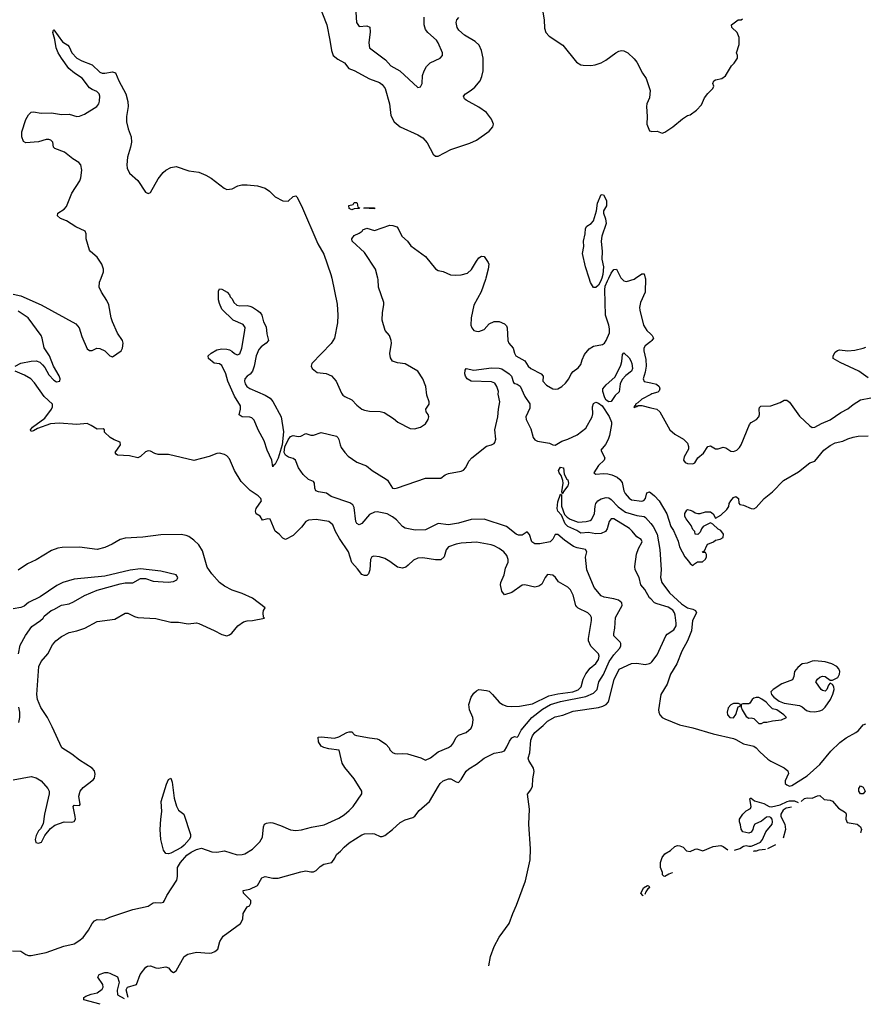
# Model space of a CAD drawing. Header units: inches. Extents: x 1934316 to 2140091, y 524953 to 667329.
# Tile 68 of 256: x 2015041 to 2021687, y 534296 to 542031. Entities that reach past the tile are written whole.
import ezdxf

# ---------------------------------------------------------------- set-up
doc = ezdxf.new("R2010")
doc.units = ezdxf.units.IN
doc.header["$MEASUREMENT"] = 0
for name, color, linetype in [('C0513', 7, 'Continuous'), ('C0514', 7, 'Continuous'), ('C0523', 7, 'Continuous'), ('C0524', 7, 'Continuous')]:
    doc.layers.add(name, color=color, linetype=linetype)

msp = doc.modelspace()

# ---------------------------------------------------------------- linework, layer by layer
at = {"layer": 'C0513', "color": 5}
for points, elevation in [([(2014990, 539875.9), (2015050, 539861.2), (2015210, 539791.1), (2015482.2, 539642.2), (2015507.8, 539610), (2015530, 539542.8), (2015570, 539446), (2015590, 539431.3), (2015610, 539431.3), (2015646, 539450), (2015670, 539446.8), (2015711.3, 539430), (2015750, 539391.3), (2015770, 539382), (2015838, 539430), (2015848.7, 539451.3), (2015853.2, 539490), (2015849, 539510), (2015810, 539569), (2015770, 539657.2), (2015759.7, 539690), (2015742, 539790), (2015724.9, 539824.9), (2015683, 539890), (2015666.3, 539930), (2015668.2, 539970), (2015680, 540000)], 180), ([(2017493.1, 540000), (2017536.2, 539796.2), (2017541.1, 539710), (2017537.8, 539650), (2017514.3, 539530), (2017490, 539487.8), (2017338, 539330), (2017330.6, 539310), (2017339.1, 539290), (2017379.2, 539259.2), (2017450, 539250.3), (2017491.9, 539231.9), (2017528.7, 539190), (2017570, 539096), (2017581.7, 539081.7), (2017596, 539070), (2017650, 539043.8), (2017690, 539003.8), (2017730, 538972.4), (2017750, 538963.7), (2017790, 538955.6), (2017873.8, 538953.8), (2017905.9, 538945.9), (2017978.6, 538898.6), (2018014, 538870), (2018110, 538818.4), (2018143.9, 538816.1), (2018190, 538830.5), (2018230, 538856.3), (2018250.8, 538889.2), (2018255.1, 538910), (2018251.2, 538930), (2018235.6, 538950), (2018231.8, 538970), (2018259.1, 539010), (2018258.9, 539030), (2018241, 539081), (2018233.8, 539150), (2018210, 539209.6), (2018170, 539270.8), (2018070, 539327.6), (2018010, 539335.1), (2017970, 539349.3), (2017954.2, 539374.2), (2017949.5, 539409.5), (2017962, 539490), (2017960.9, 539510), (2017946, 539550), (2017912.3, 539590), (2017889.3, 539669.3), (2017893.2, 539730), (2017903.7, 539790), (2017902, 539810), (2017860.5, 539930), (2017857.2, 539990), (2017854.6, 540000)], 180), ([(2018704.4, 540000), (2018701.6, 539990), (2018667, 539893), (2018610, 539789), (2018588.7, 539690), (2018585.5, 539630), (2018594, 539610), (2018611.3, 539590), (2018630, 539583), (2018650, 539582), (2018690, 539596.3), (2018730, 539640.5), (2018770, 539660.5), (2018810, 539659.1), (2018850, 539643), (2018866.1, 539626.1), (2018873.1, 539610), (2018876.5, 539510), (2018884.7, 539490), (2018920.3, 539450), (2018929.2, 539410), (2018940.8, 539390), (2019010.5, 539350.5), (2019038, 539310), (2019057.3, 539290), (2019139.3, 539250), (2019153.7, 539230), (2019152.7, 539190), (2019180.6, 539160.6), (2019230, 539130.3), (2019250, 539127.4), (2019270, 539131.8), (2019300.5, 539150), (2019330, 539174.9), (2019355.4, 539210), (2019374.5, 539250), (2019390, 539267.7), (2019430, 539294.8), (2019450, 539322.8), (2019460.3, 539359.7), (2019480.2, 539399.8), (2019515.9, 539444.1), (2019550, 539465.3), (2019620.5, 539479.5), (2019636, 539490), (2019650, 539511), (2019675.1, 539570), (2019676.5, 539603.5), (2019672.1, 539630), (2019643.7, 539710), (2019639.6, 539910), (2019643.5, 539936.5), (2019660.7, 539979.3), (2019670.8, 540000)], 180), ([(2019615, 540000), (2019606.5, 539973.5), (2019590, 539945.6), (2019570, 539926.6), (2019550, 539928.3), (2019527.5, 539967.5), (2019516.7, 540000)], 180), ([(2019768.9, 540000), (2019790, 539980.8), (2019810, 539974.7), (2019870, 539991.5), (2019881.6, 540000)], 180), ([(2019957.5, 540000), (2019958, 539998), (2019956.9, 539890), (2019920.2, 539810), (2019911.9, 539770), (2019913.5, 539750), (2019943.9, 539630), (2019968.6, 539588.6), (2020000, 539560.3)], 180), ([(2015005.2, 539310), (2015050, 539331.8), (2015130, 539348.4), (2015170.4, 539350.4), (2015199.3, 539339.3), (2015220.5, 539320.5), (2015238, 539298), (2015270, 539240.5), (2015310, 539199.5), (2015330, 539186.7), (2015356, 539190), (2015358.4, 539210), (2015350, 539233.2), (2015306, 539310), (2015276, 539390), (2015234.2, 539454.2), (2015218, 539530), (2015209.6, 539550), (2015106.9, 539690), (2015030, 539741.8)], 180), ([(2020000, 539502.2), (2019957.5, 539470), (2019946.3, 539450), (2019946.4, 539430), (2019962.2, 539362.2), (2019964, 539310), (2019957.7, 539262.3), (2019939.7, 539210), (2019950, 539187.8), (2020000, 539177)], 180), ([(2014985.1, 534714.9), (2015050, 534713.4), (2015090, 534686), (2015110, 534679.3), (2015130, 534679.3), (2015250, 534702.4), (2015386.9, 534753.1), (2015468.6, 534771.4), (2015506.4, 534793.6), (2015539.2, 534820.8), (2015580.7, 534879.3), (2015610, 534930.8), (2015630, 534950.7), (2015650, 534962), (2015690, 534958.4), (2015710, 534962.4), (2015750, 534980.4), (2015930, 535040.3), (2016050, 535065.3), (2016090, 535092.2), (2016110, 535096), (2016150, 535092), (2016170, 535098), (2016179.6, 535110), (2016196.9, 535150), (2016276, 535270), (2016281.5, 535298.5), (2016282.3, 535370), (2016304.4, 535410), (2016353.8, 535466.2), (2016388.9, 535491.1), (2016430, 535512.5), (2016470, 535522), (2016550, 535493.8), (2016590, 535491.7), (2016650, 535501), (2016750, 535471.2), (2016790, 535471.3), (2016810, 535478.6), (2016870, 535515.6), (2016928.3, 535571.7), (2016949, 535610), (2016956.9, 535690), (2016965.6, 535710), (2016980.9, 535719.1), (2017010, 535724.6), (2017030, 535722.3), (2017090, 535701.3), (2017170, 535665.8), (2017210, 535661.8), (2017254.9, 535665.1), (2017333.7, 535686.3), (2017433.9, 535706.1), (2017550, 535758.5), (2017590, 535785), (2017630, 535817.2), (2017660.9, 535850), (2017729.7, 535950), (2017729.7, 535970), (2017670, 536067.8), (2017597.1, 536157.1), (2017575.6, 536190), (2017552.3, 536292.3), (2017470, 536302.9), (2017430, 536314), (2017410, 536324.5), (2017390, 536359), (2017385.8, 536394.2), (2017410, 536397.6), (2017514.3, 536385.7), (2017550, 536396.5), (2017610.7, 536430.7), (2017630, 536437.3), (2017650, 536436), (2017673.4, 536413.4), (2017688, 536408), (2017790, 536388.3), (2017850, 536381.8), (2017870, 536372.8), (2017919.6, 536339.6), (2017944.2, 536310), (2017950, 536294.8), (2017970, 536274.8), (2017990, 536266.8), (2018010, 536262.8), (2018050, 536266), (2018090, 536262.8), (2018192.5, 536232.5), (2018230, 536214.8), (2018270, 536232.4), (2018330, 536279.6), (2018410, 536312.4), (2018433.3, 536330), (2018449.6, 536350), (2018469.8, 536390.2), (2018490, 536410.4), (2018549.7, 536430.3), (2018590, 536464.9), (2018599.1, 536490), (2018605.3, 536530), (2018602.2, 536550), (2018576.3, 536610), (2018571.1, 536650), (2018590, 536709.1), (2018610, 536738.9), (2018630, 536758.8), (2018650, 536767.9), (2018710, 536761.3), (2018730, 536754.7), (2018757.3, 536730), (2018810, 536668.1), (2018834.4, 536650), (2018870, 536637.5), (2018910, 536634.3), (2018970, 536638), (2019070, 536656.3), (2019200.5, 536719.5), (2019270, 536734.6), (2019389.3, 536749.3), (2019430, 536766), (2019453, 536790), (2019469.4, 536850), (2019489, 536891), (2019524.4, 536935.6), (2019570, 536974.3), (2019590, 537004.7), (2019596.2, 537030), (2019590.6, 537050), (2019530, 537108.2), (2019512.5, 537150), (2019511.9, 537170), (2019535, 537310), (2019533.9, 537333.9), (2019526, 537350), (2019505.7, 537370), (2019430, 537407.4), (2019419.3, 537419.3), (2019411.6, 537430), (2019391.9, 537510), (2019370, 537552.8), (2019350, 537573.7), (2019275.8, 537615.8), (2019253, 537650), (2019230, 537667.3), (2019190, 537671.9), (2019170.6, 537650), (2019143.4, 537596.6), (2019120.3, 537579.7), (2019090, 537574), (2019010, 537590.8), (2018990, 537589.8), (2018910, 537529.7), (2018850, 537513.2), (2018830, 537542), (2018818.9, 537590), (2018823.1, 537610), (2018848.7, 537670), (2018858.3, 537721.7), (2018880.7, 537770), (2018881.1, 537790), (2018870, 537820.5), (2018845.7, 537850), (2018810, 537876.1), (2018770, 537897.7), (2018745.6, 537905.6), (2018630, 537925.6), (2018510, 537918), (2018470.7, 537910), (2018410, 537889.6), (2018393.9, 537866.1), (2018376.1, 537810), (2018351.8, 537788.2), (2018310, 537786.6), (2018210, 537802.5), (2018170, 537800.3), (2018135.3, 537784.7), (2018095.3, 537744.7), (2018074.4, 537730), (2018050, 537721.4), (2018009.6, 537730), (2017950, 537775.3), (2017910, 537797.6), (2017870, 537810.9), (2017824.6, 537815.4), (2017808.9, 537811.1), (2017797.6, 537790), (2017793.7, 537710), (2017782.8, 537677.2), (2017770, 537663.7), (2017750, 537664.5), (2017730, 537672.3), (2017697.1, 537717.1), (2017650, 537767), (2017624.4, 537850), (2017555.2, 537955.2), (2017524, 538010), (2017501.8, 538061.8), (2017470, 538088.2), (2017370, 538105.6), (2017310, 538100.4), (2017290, 538088.2), (2017255.2, 538044.8), (2017190, 537979.7), (2017130, 537948.2), (2017110, 537957), (2017080.9, 537990), (2017050, 538011.8), (2017010, 538106.6), (2016990, 538109.6), (2016950, 538099), (2016932, 538130), (2016899.3, 538150), (2016894, 538170), (2016900.5, 538190), (2016940.5, 538250), (2016936.3, 538270), (2016915.1, 538290), (2016852.7, 538332.7), (2016782, 538402), (2016729.8, 538490), (2016690, 538580.9), (2016670, 538604.5), (2016650, 538614), (2016610, 538625.1), (2016590, 538623.6), (2016530, 538598.4), (2016410, 538569.3), (2016210, 538616), (2016130, 538616.3), (2016103.8, 538623.8), (2016070, 538640.9), (2016050, 538643.7), (2016030, 538637), (2015990, 538598.7), (2015970, 538589.7), (2015903.7, 538603.7), (2015809.7, 538609.7), (2015798, 538618), (2015792.3, 538630), (2015834, 538690), (2015831.5, 538711.5), (2015784, 538730), (2015752.7, 538750), (2015708.7, 538790), (2015708, 538808), (2015698, 538818), (2015650, 538814), (2015603, 538843), (2015570, 538857.4), (2015490, 538851.7), (2015350, 538860.3), (2015284, 538856), (2015181.2, 538818.8), (2015150, 538800.5), (2015130, 538795.3), (2015125.6, 538810), (2015140.7, 538830), (2015239.6, 538900.4), (2015289.8, 538970.2), (2015298.7, 538990), (2015299.8, 539010), (2015233.8, 539070), (2015157.1, 539177.1), (2015128.4, 539208.4), (2015079.3, 539239.3), (2015005.2, 539270)], 180), ([(2015894, 534350), (2015879, 534410), (2015888, 534430), (2015958, 534450), (2015989, 534530), (2016032.1, 534587.9), (2016044.5, 534595.5), (2016070, 534599.1), (2016110, 534582), (2016130, 534578.8), (2016190, 534590.8), (2016210, 534581), (2016230, 534558), (2016250, 534546), (2016270, 534558), (2016334, 534670), (2016362, 534690), (2016430, 534705.5), (2016530, 534696.3), (2016550, 534699.1), (2016575.3, 534710), (2016597.2, 534730), (2016614, 534790), (2016639, 534830), (2016775.3, 534930), (2016794.6, 534965.4), (2016798, 535010), (2016830, 535062), (2016846, 535070), (2016858, 535090), (2016858, 535110), (2016801.2, 535170), (2016798, 535190), (2016850, 535199.1), (2016908.7, 535230), (2016944, 535290), (2016970, 535300.7), (2017030, 535287.3), (2017072.9, 535287.1), (2017250, 535337.3), (2017290, 535344), (2017330, 535336.3), (2017350, 535337.1), (2017370, 535348), (2017402, 535378), (2017430, 535396.4), (2017494, 535410), (2017517.5, 535442.5), (2017530, 535471.3), (2017562, 535498), (2017590, 535530.7), (2017630, 535564.9), (2017730, 535626), (2017750, 535636), (2017810, 535638), (2017830, 535636), (2017874, 535614), (2017890, 535613.4), (2017910, 535621.3), (2017971.8, 535668.2), (2018030, 535724.9), (2018070, 535746), (2018130, 535762.8), (2018145.1, 535774.9), (2018180.8, 535819.2), (2018262.7, 535890), (2018332.7, 536010), (2018346.6, 536030), (2018370, 536050.5), (2018410, 536067.3), (2018430, 536067.3), (2018470, 536042.8), (2018490, 536037.3), (2018510, 536060.7), (2018550, 536126), (2018570, 536146.7), (2018630, 536182), (2018692.3, 536230), (2018770, 536268.8), (2018830, 536278.4), (2018850, 536287.1), (2018870, 536318.5), (2018890, 536363.6), (2018910, 536390.4), (2018930, 536398.4), (2018950, 536394.8), (2018958, 536402), (2018981.2, 536450), (2019066.9, 536550), (2019150, 536613.4), (2019213.3, 536650), (2019290, 536674.1), (2019490, 536715.1), (2019550, 536740.9), (2019570, 536757.1), (2019579.1, 536770), (2019591.7, 536830), (2019630, 536886.4), (2019674.9, 536990), (2019710, 537041.7), (2019755.5, 537090), (2019764.8, 537110), (2019766, 537130), (2019760.9, 537140.9), (2019711.6, 537190), (2019709.6, 537210), (2019719.1, 537250), (2019724.4, 537335.6), (2019775.8, 537430), (2019773, 537450), (2019746.6, 537470), (2019710, 537480.8), (2019633.8, 537493.8), (2019610, 537505.1), (2019556.4, 537570), (2019496.9, 537710), (2019488.3, 537808.3), (2019497.4, 537850), (2019487, 537870), (2019421.2, 537881.2), (2019392.5, 537892.5), (2019322.1, 537942.1), (2019270, 537987.8), (2019250, 537987.3), (2019230.2, 537949.8), (2019210, 537929.7), (2019130, 537913.1), (2019090, 537914), (2019065.1, 537930), (2019047.8, 537987.8), (2019030, 538006.6), (2018990, 537982), (2018961.3, 537981.3), (2018942, 537990), (2018866.6, 538050), (2018690, 538107.9), (2018590, 538104.4), (2018490, 538075.8), (2018410, 538062.5), (2018330, 538072.5), (2018230, 538023.1), (2018150, 538019.6), (2018070, 538035.1), (2018050, 538049.4), (2018002.7, 538102.7), (2017970, 538126.4), (2017928.3, 538148.3), (2017850, 538164.4), (2017830, 538163.1), (2017790, 538143.1), (2017730, 538072.8), (2017710, 538062), (2017690, 538071.8), (2017681.4, 538090), (2017670, 538198), (2017660.1, 538220.1), (2017636.2, 538236.2), (2017490, 538285.6), (2017451.1, 538311.1), (2017390, 538321), (2017368.7, 538328.7), (2017360.5, 538350), (2017358, 538390), (2017350, 538404), (2017310, 538419.5), (2017270, 538458), (2017231.5, 538510), (2017207.3, 538570), (2017190, 538584.3), (2017154.5, 538594.5), (2017130.4, 538610.4), (2017120.6, 538630), (2017123.5, 538676.5), (2017150.6, 538729.4), (2017170, 538756.4), (2017190, 538764.2), (2017230, 538755.3), (2017250, 538758), (2017290, 538780.7), (2017330, 538767.7), (2017350, 538767.3), (2017410, 538787.3), (2017530, 538759), (2017541.1, 538750), (2017550, 538733.4), (2017558.6, 538690), (2017568, 538670), (2017595.9, 538630), (2017622.5, 538602.5), (2017690, 538553.6), (2017765.9, 538525.9), (2017810.1, 538490.1), (2017922.1, 538422.1), (2017932.3, 538412.3), (2017970.2, 538350.2), (2017990, 538347.8), (2018010, 538353), (2018230, 538429.2), (2018351, 538429), (2018385.4, 538454.6), (2018410, 538466.4), (2018510, 538483.6), (2018527.6, 538492.4), (2018546.4, 538513.6), (2018570, 538563), (2018595.6, 538590), (2018710, 538679.6), (2018750, 538691.8), (2018770, 538702), (2018776, 538710), (2018783.1, 538736.9), (2018775, 538810), (2018798.9, 538910), (2018802.8, 538970), (2018813.6, 539030), (2018802, 539090), (2018804.2, 539110), (2018791.8, 539150), (2018774.7, 539174.7), (2018750, 539187), (2018590, 539190.8), (2018558.7, 539210), (2018543.7, 539230), (2018538.8, 539250), (2018542, 539278), (2018550, 539290.4), (2018610, 539278.2), (2018750, 539297.3), (2018810, 539293.7), (2018830, 539287.2), (2018888.5, 539250), (2018906, 539230), (2018920.9, 539180.9), (2018931.7, 539171.7), (2018950, 539167.1), (2018972.9, 539152.9), (2019010.1, 539070), (2019050, 539013.1), (2019050, 538979.3), (2019018.3, 538910), (2019020.2, 538890), (2019057.4, 538817.4), (2019076.9, 538750), (2019090, 538731.6), (2019110, 538720.7), (2019203.8, 538703.8), (2019230, 538690.6), (2019250, 538688), (2019300.9, 538719.1), (2019350, 538734.9), (2019422, 538770), (2019490, 538821.6), (2019541.1, 538910), (2019546.1, 538933.9), (2019543.2, 538990), (2019550, 539016.5), (2019570, 539026), (2019590, 539019.5), (2019617.6, 538997.6), (2019674.7, 538914.7), (2019691.3, 538870), (2019691.6, 538850), (2019676.6, 538763.4), (2019666.6, 538733.4), (2019645, 538695), (2019607.3, 538650), (2019639.1, 538590), (2019634, 538570), (2019590, 538529.6), (2019554, 538470), (2019570, 538460.4), (2019630, 538465.6), (2019663.1, 538463.1), (2019695, 538455), (2019736.6, 538436.6), (2019758.3, 538418.3), (2019774.8, 538394.8), (2019789.2, 538330), (2019798.9, 538310), (2019830, 538272.4), (2019850, 538259.5), (2019930, 538248.9), (2019946.3, 538253.7), (2019959, 538270), (2019970, 538314), (2019990, 538322), (2020000, 538314.3)], 160), ([(2020000, 539085.7), (2019930.4, 539050), (2019899.9, 539020.1), (2019880.7, 539010), (2019879.8, 539000.2), (2019870, 538994), (2019870, 538982), (2019872.9, 538987.1), (2019886, 538990), (2019882, 538998), (2019890, 538991.3), (2019901, 538999), (2019930, 539000.9), (2020000, 538982.5)], 180), ([(2020000, 537480.5), (2019990.4, 537490), (2019953.3, 537553.3), (2019923.6, 537590), (2019908.1, 537648.1), (2019878.6, 537710), (2019875.8, 537735.8), (2019887.5, 537832.5), (2019903.5, 537876.5), (2019933.7, 537930), (2019926.3, 537946.3), (2019890, 537969.1), (2019853.9, 538013.9), (2019832.5, 538032.5), (2019710, 538109.9), (2019690, 538108.8), (2019672.9, 538090), (2019656.8, 538030), (2019644.4, 538010), (2019610, 537995.3), (2019570, 537992.8), (2019510, 538003.5), (2019450, 537997.4), (2019419.1, 538019.1), (2019350, 538048.4), (2019328.9, 538070), (2019298.3, 538138.3), (2019269.8, 538170), (2019265.6, 538190), (2019270, 538242), (2019290, 538302.8), (2019298.5, 538298.5), (2019299.2, 538210), (2019323.4, 538143.4), (2019342.4, 538122.4), (2019366.1, 538106.1), (2019430, 538084.1), (2019492.2, 538087.8), (2019523.3, 538096.7), (2019534.7, 538105.3), (2019557.5, 538150), (2019563.7, 538210), (2019569.9, 538230.1), (2019585.3, 538250), (2019610, 538265.8), (2019650, 538276.1), (2019670, 538273.7), (2019690, 538261.4), (2019743.3, 538203.3), (2019803.3, 538163.3), (2019890, 538134.9), (2019948.5, 538128.5), (2019959.8, 538119.8), (2020000, 538073.1)], 140), ([(2014990, 536058.3), (2015130, 536086.4), (2015170, 536074.7), (2015208.8, 536050), (2015262, 535990), (2015271.5, 535970), (2015273.1, 535950), (2015235.8, 535790), (2015226.2, 535713.8), (2015205.8, 535674.2), (2015190, 535659), (2015170, 535622), (2015161.6, 535590), (2015167.4, 535567.4), (2015190, 535560.5), (2015212.7, 535570), (2015239.5, 535620.5), (2015284.2, 535675.8), (2015317.4, 535702.6), (2015390, 535728.8), (2015450, 535727), (2015470, 535730.6), (2015479.1, 535750), (2015478.2, 535770), (2015460.9, 535850), (2015470, 535859.1), (2015510, 535858), (2015515.5, 535864.5), (2015506.6, 535930), (2015515.1, 535970), (2015540.5, 535999.5), (2015619.7, 536060.3), (2015628.1, 536071.9), (2015635.3, 536104.7), (2015629.5, 536130), (2015610, 536151.8), (2015510, 536213.6), (2015450, 536262), (2015371.1, 536311.1), (2015296.6, 536476.6), (2015259.7, 536550), (2015207.8, 536627.8), (2015181.2, 536690), (2015174.6, 536730), (2015192.6, 536950), (2015210.9, 536990), (2015260.9, 537050), (2015299.4, 537120.6), (2015324, 537150), (2015370, 537184.9), (2015430, 537216), (2015490, 537228.7), (2015553.2, 537250), (2015650, 537303.1), (2015790, 537321.5), (2015870, 537368.5), (2015890, 537368.5), (2015943, 537343), (2015970, 537335.3), (2016110, 537327.8), (2016230, 537297.8), (2016290, 537296.9), (2016364.2, 537284.2), (2016431.6, 537291.6), (2016450, 537287.2), (2016570, 537233), (2016630, 537200.4), (2016670, 537190.6), (2016690, 537197.3), (2016707.8, 537212.2), (2016756, 537270), (2016800.5, 537299.5), (2016830, 537308), (2016870, 537310.7), (2016966, 537330), (2016958, 537338), (2016954, 537370), (2016957.2, 537390), (2016969.2, 537410), (2016870, 537486), (2016790, 537523.5), (2016710, 537548.4), (2016650, 537580.4), (2016611.2, 537610), (2016550, 537677.4), (2016514.8, 537730), (2016477.7, 537857.7), (2016450, 537906), (2016410, 537942.4), (2016370, 537969.8), (2016350, 537979.2), (2016310, 537986.6), (2016150, 537984.2), (2016010, 537964.5), (2015870, 537957.6), (2015830, 537946.2), (2015768.5, 537911.5), (2015710, 537885.1), (2015650, 537869.8), (2015510, 537886.4), (2015375.1, 537884.9), (2015340.5, 537879.5), (2015290, 537862), (2015170, 537788.2), (2015102.6, 537757.4), (2015030, 537706.6)], 220), ([(2015031.6, 537050), (2015044, 537116), (2015086.6, 537193.4), (2015136.4, 537263.6), (2015203.7, 537310), (2015225.2, 537330), (2015234.5, 537345.5), (2015288.7, 537390), (2015310, 537396.3), (2015368.8, 537431.2), (2015430, 537443.2), (2015463.1, 537456.9), (2015550, 537506.7), (2015650, 537550.4), (2015830, 537599.6), (2015870, 537606), (2015930, 537606.7), (2015990, 537642), (2016030, 537641.3), (2016090, 537620.4), (2016206.6, 537613.4), (2016250, 537617.3), (2016275.3, 537630), (2016280.2, 537639.8), (2016284, 537650), (2016270, 537668.7), (2016150, 537698), (2015990, 537718), (2015910, 537706), (2015710, 537660.5), (2015470, 537634.7), (2015381, 537610), (2015332.8, 537587.2), (2015202, 537498), (2015110, 537453.3), (2015075.8, 537424.2), (2015050, 537414), (2014990, 537403)], 240), ([(2018729.2, 534597.7), (2018741.7, 534670), (2018770, 534748.9), (2018810, 534822.8), (2018886.8, 534930), (2018916.2, 535010), (2018946.6, 535073.4), (2019015.3, 535264.7), (2019051.8, 535430), (2019056.4, 535516.4), (2019043.1, 535710), (2019048.1, 535828.1), (2019032.4, 535947.6), (2019059, 535981), (2019070.8, 536009.2), (2019073.7, 536066.3), (2019084.6, 536124.6), (2019078.4, 536150), (2019043.1, 536210), (2019036.8, 536230), (2019049.2, 536270.8), (2019058.4, 536370), (2019070, 536405.2), (2019090, 536431.8), (2019155.2, 536484.8), (2019190, 536520.2), (2019250, 536553.7), (2019310, 536568), (2019390, 536599.3), (2019590, 536628.6), (2019623, 536637), (2019649.9, 536650.1), (2019667.2, 536672.8), (2019713.8, 536846.2), (2019752.3, 536927.7), (2019850, 536973.5), (2019890, 536975.6), (2019955.3, 536964.7), (2019990, 536972.2), (2020000, 536979.1)], 140), ([(2015034.2, 536510), (2015041.4, 536550), (2015042.4, 536590), (2015033.8, 536630)], 240), ([(2019942.1, 535148.8), (2019938, 535150), (2019922, 535170), (2019934, 535186), (2019942.7, 535210), (2019974, 535230), (2019985.4, 535225.4), (2019990.5, 535210), (2019978, 535202), (2019960.5, 535179.5), (2019953.5, 535157.6)], 120), ([(2015673.3, 534295.6), (2015545.2, 534330), (2015546, 534350), (2015560.1, 534359.9), (2015603.9, 534376.1), (2015650, 534384.9), (2015690, 534414.8), (2015696.3, 534430), (2015694.3, 534450), (2015656.2, 534510), (2015665.2, 534530), (2015710, 534544.2), (2015730, 534545.3), (2015750, 534541.3), (2015810.5, 534510.5), (2015824, 534470), (2015807.3, 534407.3), (2015810, 534371.3), (2015861.7, 534342)], 160)]:
    msp.add_lwpolyline(points, dxfattribs=dict(at, elevation=elevation))
for points, elevation in [([(2016770, 539782.4), (2016830, 539786), (2016850, 539780.9), (2016870, 539773.1), (2016910, 539747), (2016930.3, 539730), (2016944.6, 539710), (2016956.3, 539656.3), (2016979.3, 539619.3), (2016982.3, 539562.3), (2016997.3, 539510), (2016978.8, 539490), (2016937.8, 539462.2), (2016920.2, 539439.8), (2016898.4, 539390), (2016884.2, 539310), (2016870.2, 539270), (2016853.3, 539246.7), (2016829.4, 539230.6), (2016810.3, 539210), (2016807.4, 539190), (2016812.4, 539170), (2016826.7, 539150), (2016850, 539132.7), (2016970, 539081.1), (2017010, 539057.1), (2017031.5, 539031.5), (2017096.8, 538910), (2017113, 538793), (2017104.3, 538690), (2017072.9, 538587.1), (2017050, 538539.3), (2017033, 538527), (2017030, 538518), (2017023, 538570), (2016986, 538650), (2016963.5, 538723.5), (2016914, 538810), (2016884.1, 538884.1), (2016864.1, 538904.1), (2016849.6, 538909.6), (2016790, 538911.2), (2016765.8, 538925.8), (2016776.8, 538970), (2016776.5, 538996.5), (2016730, 539072.6), (2016675.6, 539190), (2016662.2, 539250), (2016630, 539314), (2016610, 539327), (2016570, 539333.2), (2016524, 539370), (2016521.2, 539390), (2016547, 539410), (2016590, 539437.4), (2016630, 539446.3), (2016670, 539443.2), (2016690, 539436.9), (2016707.9, 539427.9), (2016730, 539408), (2016750, 539399.1), (2016770, 539404.9), (2016786, 539450), (2016811.5, 539590), (2016812.6, 539612.6), (2016797.4, 539637.4), (2016719.5, 539670), (2016630, 539757.2), (2016610, 539802), (2016602.9, 539830), (2016602.7, 539897.3), (2016610, 539918), (2016630, 539914), (2016671, 539890), (2016690.8, 539870), (2016694.8, 539854.8), (2016710, 539838), (2016724, 539810), (2016748.6, 539788.6)], 160), ([(2019670, 539029.8), (2019650, 539042.6), (2019639.8, 539059.8), (2019622.7, 539110), (2019624.6, 539130), (2019650, 539163.2), (2019717, 539223), (2019732.5, 539247.5), (2019764.2, 539315.8), (2019773.6, 539346.4), (2019778.9, 539401.1), (2019790, 539412.7), (2019830, 539374.6), (2019844.9, 539350), (2019852.3, 539330), (2019856.5, 539290), (2019850, 539269.8), (2019804.8, 539235.2), (2019776, 539204), (2019760.8, 539170), (2019751.5, 539108.5), (2019720.8, 539079.2), (2019690, 539032.7)], 160), ([(2019307.3, 538307.3), (2019301.6, 538321.6), (2019312, 538390), (2019309.5, 538410), (2019297.2, 538450), (2019279.6, 538470), (2019274.7, 538490), (2019290, 538516.9), (2019314.9, 538510), (2019320.3, 538460.3), (2019342, 538422), (2019350, 538416.4), (2019354.6, 538390), (2019350, 538368.3), (2019314.4, 538325.6), (2019310, 538309)], 140), ([(2016210, 535476.8), (2016190, 535480.4), (2016170, 535507.3), (2016149.9, 535589.9), (2016145.1, 535670), (2016149.7, 535750.3), (2016158.9, 535810), (2016154, 535890), (2016193.6, 536026.4), (2016210, 536062), (2016230, 536072), (2016239.8, 536039.8), (2016255.1, 535915.1), (2016273.3, 535853.3), (2016290, 535820.7), (2016330.4, 535790), (2016384.4, 535630), (2016383.5, 535610), (2016374, 535590), (2016333.6, 535546.4), (2016311.5, 535528.5), (2016230, 535482.2)], 180)]:
    msp.add_lwpolyline(points, close=True, dxfattribs=dict(at, elevation=elevation))
at = {"layer": 'C0514', "color": 5}
for points, elevation in [([(2017393.1, 542150), (2017454.9, 541990), (2017479.2, 541870), (2017490.2, 541790), (2017505.7, 541750), (2017540.3, 541720.3), (2017592.9, 541692.9), (2017627.9, 541647.9), (2017670, 541631.7), (2017790, 541565.5), (2017870, 541537.6), (2017890, 541522.8), (2017912.3, 541490), (2017946.2, 541370), (2017958.4, 541278.4), (2017984.2, 541230), (2018030.2, 541190.2), (2018170, 541126.3), (2018210, 541103.7), (2018242.7, 541062.7), (2018290, 540974), (2018310, 540959.3), (2018330, 540960.3), (2018430, 541011.1), (2018579.3, 541060.7), (2018630, 541083.6), (2018730, 541154.9), (2018758.5, 541190), (2018763.5, 541210), (2018749.7, 541250), (2018710, 541301.3), (2018650, 541343.9), (2018550, 541399.7), (2018537.6, 541410), (2018529.6, 541430), (2018543.7, 541450), (2018590, 541478), (2018618.7, 541501.3), (2018658.9, 541550), (2018673.9, 541586.1), (2018683.1, 541630), (2018683.1, 541730), (2018671, 541790), (2018650.7, 541830.7), (2018620.9, 541860.9), (2018536.3, 541910), (2018491.5, 541950), (2018478, 541970), (2018471.5, 542010), (2018477.6, 542030), (2018492.5, 542047.5)], 220), ([(2019142.3, 542150), (2019164, 542030), (2019165.8, 541965.8), (2019177, 541930), (2019202.6, 541902.6), (2019310.2, 541830.2), (2019416.5, 541696.5), (2019450, 541677), (2019470, 541673.1), (2019530, 541671.5), (2019563.9, 541676.1), (2019610, 541691.8), (2019647.9, 541712.1), (2019727.3, 541770), (2019750, 541784.2), (2019770, 541790.3), (2019790, 541787.2), (2019820.5, 541770), (2019870, 541723), (2019890, 541697.1), (2019936, 541610), (2019963.7, 541570), (2019995.2, 541475.2), (2019990, 541418), (2019970.5, 541370), (2019967.3, 541350), (2019971.3, 541271.3), (2019969, 541210), (2019990, 541157.3), (2020000, 541155.4)], 220), ([(2017681.6, 542090), (2017688.7, 542008.7), (2017710, 541978.8), (2017770, 541983.8), (2017792.6, 541972.6), (2017796.2, 541936.2), (2017784.1, 541850), (2017791.1, 541811.1), (2017917, 541717), (2017957.6, 541670), (2018029.2, 541629.2), (2018170, 541498.8), (2018190, 541504.7), (2018203.7, 541530), (2018207.5, 541592.5), (2018219.5, 541630), (2018237.7, 541662.3), (2018266.7, 541693.3), (2018345.2, 541730), (2018362.7, 541750), (2018364.5, 541770), (2018329.7, 541850), (2018316.9, 541870), (2018249.8, 541929.8), (2018230, 541955.1), (2018218.5, 541990), (2018219.7, 542050)], 240), ([(2015680, 540000), (2015699.7, 540050), (2015699.7, 540070), (2015686.4, 540110), (2015650, 540165.1), (2015596.2, 540210), (2015590, 540221.2), (2015563.6, 540310), (2015563.7, 540350), (2015554.5, 540370), (2015483.5, 540403.5), (2015409.3, 540450), (2015361.2, 540470), (2015338, 540490), (2015340.7, 540510), (2015390, 540543.1), (2015410, 540564.4), (2015451.4, 540668.6), (2015514, 540766), (2015522.5, 540790), (2015529.8, 540849.8), (2015520.5, 540890), (2015504.5, 540910), (2015458.7, 540938.7), (2015392, 540990), (2015318, 541018), (2015308, 541030), (2015301.3, 541070), (2015285.2, 541085.2), (2015270, 541090.8), (2015250, 541089.8), (2015190, 541070.7), (2015090, 541063.5), (2015070, 541075.1), (2015056.8, 541110), (2015056.8, 541150), (2015090, 541246.8), (2015110, 541284.9), (2015130, 541303.8), (2015150, 541308.5), (2015210, 541297.6), (2015290, 541298.2), (2015370, 541285.8), (2015430, 541288.7), (2015490, 541270.3), (2015510, 541272.4), (2015550, 541288.2), (2015646.3, 541350), (2015662.4, 541370), (2015668.9, 541390), (2015671.6, 541430), (2015665.3, 541450), (2015646.6, 541466.6), (2015610, 541482.2), (2015590, 541496.8), (2015531.1, 541571.1), (2015472.4, 541610), (2015428.2, 541648.2), (2015368.8, 541730), (2015344.2, 541770), (2015326.4, 541810), (2015316.6, 541876.6), (2015301.2, 541930), (2015306, 541950), (2015310.4, 541950.4), (2015377.4, 541857.4), (2015419.1, 541830), (2015430, 541817.3), (2015450.3, 541770), (2015490, 541728.5), (2015528.1, 541708.1), (2015610, 541675.3), (2015670, 541617.8), (2015690, 541611.3), (2015710, 541611.2), (2015770, 541621.3), (2015793.6, 541613.6), (2015819.7, 541550), (2015875.3, 541450), (2015892, 541388), (2015894.2, 541350), (2015880.6, 541270), (2015881.2, 541230), (2015892.6, 541172.6), (2015915.9, 541110), (2015919.1, 541070), (2015912.8, 541030), (2015889.2, 540950), (2015882, 540890), (2015884.5, 540864.5), (2015904.2, 540824.2), (2015970, 540767.3), (2016030, 540676), (2016050, 540666), (2016070, 540674.8), (2016130, 540780.3), (2016168.3, 540830), (2016190, 540848.8), (2016230, 540870.3), (2016270, 540877.4), (2016370, 540842.8), (2016450, 540832.2), (2016504, 540810), (2016546.1, 540786.1), (2016647.5, 540707.5), (2016670, 540698), (2016710, 540701.6), (2016754.9, 540725.1), (2016785.8, 540734.2), (2016830, 540734.9), (2016910, 540725.3), (2016970, 540706.7), (2017005.1, 540685.1), (2017050, 540640.5), (2017110, 540608.5), (2017150, 540606), (2017190, 540642), (2017210, 540646.8), (2017218.4, 540638.4), (2017254.9, 540570), (2017383.1, 540270), (2017432.4, 540190), (2017486.7, 540030), (2017493.1, 540000)], 180), ([(2019516.7, 540000), (2019487.1, 540090), (2019464.9, 540195.1), (2019475.1, 540250), (2019473.1, 540290), (2019485.6, 540350), (2019488.8, 540391.2), (2019497.6, 540410), (2019533.3, 540430), (2019549.8, 540450.2), (2019573.6, 540530), (2019581.6, 540590), (2019610, 540658), (2019630, 540654), (2019651.6, 540610), (2019653.1, 540570), (2019630.4, 540530), (2019628.2, 540510), (2019646, 540466), (2019650.3, 540430.3), (2019617.3, 540330), (2019610.2, 540290), (2019618.5, 540210), (2019615.8, 540150), (2019628.7, 540088.7), (2019624.5, 540030), (2019615, 540000)], 180), ([(2017854.6, 540000), (2017836.2, 540070), (2017750, 540201.3), (2017654.7, 540290), (2017651.6, 540310), (2017670, 540336.3), (2017710, 540354), (2017733.2, 540370), (2017739, 540381), (2017770, 540394), (2017830, 540374), (2017950, 540416.9), (2017974.7, 540414.7), (2018003.8, 540403.8), (2018016.3, 540390), (2018045.5, 540330), (2018090, 540290.5), (2018114.1, 540254.1), (2018230, 540170.3), (2018310, 540073.4), (2018330, 540062), (2018370, 540053.4), (2018426.9, 540026.9), (2018463.2, 540023.2), (2018510, 540026.4), (2018560.2, 540039.8), (2018592.1, 540067.9), (2018630, 540134.9), (2018650, 540159.3), (2018670, 540174), (2018690, 540171), (2018723.1, 540123.1), (2018727, 540110), (2018723.6, 540070), (2018704.4, 540000)], 180), ([(2019670.8, 540000), (2019690, 540039.3), (2019710, 540068.4), (2019730.9, 540070.9), (2019764.2, 540004.2), (2019768.9, 540000)], 180), ([(2019881.6, 540000), (2019930, 540035.3), (2019950, 540033.4), (2019957.5, 540000)], 180)]:
    msp.add_lwpolyline(points, dxfattribs=dict(at, elevation=elevation))
at = {"layer": 'C0514', "color": 5, "elevation": 180}
for points in [[(2017650, 540538), (2017630, 540548.7), (2017628.7, 540571.3), (2017662, 540578), (2017670, 540594), (2017690, 540594), (2017694, 540590), (2017698, 540558), (2017712.7, 540552.7), (2017710, 540548), (2017670, 540546)], [(2017830, 540546), (2017746, 540550), (2017750, 540554), (2017830, 540554)]]:
    msp.add_lwpolyline(points, close=True, dxfattribs=at)
at = {"layer": 'C0523', "color": 5}
for points, elevation in [([(2020000, 539560.3), (2020011.4, 539550), (2020023.2, 539530), (2020010.2, 539510), (2020000, 539502.2)], 180), ([(2021710, 539216.2), (2021636, 539270), (2021490, 539337.6), (2021434, 539370), (2021433.2, 539390), (2021450, 539418), (2021467, 539433), (2021482.9, 539437.1), (2021550.4, 539430.4), (2021604, 539436), (2021669.6, 539450.4), (2021690, 539457.3)], 180), ([(2020000, 539177), (2020046.9, 539166.9), (2020066.4, 539150), (2020071.6, 539130), (2020065.8, 539114.2), (2020054.8, 539105.2), (2020010, 539090.8), (2020000, 539085.7)], 180), ([(2020000, 538982.5), (2020047.3, 538970), (2020070.7, 538950), (2020151, 538810), (2020190, 538776), (2020256.8, 538736.8), (2020290, 538704.7), (2020298.4, 538678.4), (2020296.1, 538656.1), (2020264.2, 538595.8), (2020258.5, 538570), (2020271.9, 538551.9), (2020290, 538544.3), (2020330, 538542), (2020346, 538550), (2020369.9, 538590.1), (2020414.1, 538625.9), (2020450, 538677.3), (2020470, 538682), (2020510, 538659.3), (2020530, 538660.4), (2020570, 538674), (2020590, 538667), (2020630, 538640.3), (2020650, 538638.9), (2020676.2, 538650), (2020698.7, 538670), (2020711.2, 538690), (2020775.6, 538850), (2020790, 538866), (2020832.7, 538890), (2020849.5, 538910), (2020855.6, 538930), (2020851.8, 538970), (2020854.5, 538985.5), (2020865.1, 538994.9), (2020942.9, 538997.1), (2021017.6, 539022.4), (2021050, 539042), (2021070, 539042), (2021090, 539026.8), (2021170, 538916.4), (2021250, 538839.1), (2021270, 538826.4), (2021290, 538828.8), (2021341.6, 538858.4), (2021410, 538887.7), (2021493.8, 538946.2), (2021550, 538973.8), (2021590, 539009.1), (2021650, 539045.5), (2021730, 539059.3)], 180), ([(2020000, 538314.3), (2020030, 538291.3), (2020066, 538250), (2020126, 538150), (2020158.8, 538050), (2020178, 538018), (2020214.6, 537934.6), (2020227, 537890), (2020267.2, 537810), (2020298, 537778), (2020310, 537758), (2020330, 537742), (2020343.1, 537756.9), (2020368.4, 537771.6), (2020407.3, 537772.7), (2020430, 537794), (2020438, 537810), (2020438, 537830), (2020430, 537846), (2020410, 537846), (2020406, 537850), (2020422, 537858), (2020440.2, 537899.8), (2020449.3, 537910.7), (2020494, 537930), (2020510, 537942.8), (2020546, 537950), (2020570, 537962), (2020572.7, 537990), (2020550, 538018), (2020530, 538028), (2020488.4, 538068.4), (2020470, 538078), (2020412, 538050), (2020398, 538030), (2020390, 538006), (2020370, 537986), (2020350, 537988), (2020346, 538010), (2020330, 538026), (2020318, 538058), (2020278, 538110), (2020268.9, 538128.9), (2020268.9, 538151.1), (2020283.1, 538176.9), (2020290, 538182), (2020310, 538178), (2020330.7, 538170.7), (2020350, 538156), (2020370, 538151), (2020390, 538151), (2020430, 538166), (2020470, 538164.7), (2020491.3, 538150), (2020510, 538114), (2020550, 538138.8), (2020597.5, 538182.5), (2020613.2, 538206.8), (2020617.2, 538230), (2020630, 538251.3), (2020650, 538278), (2020670, 538284.7), (2020691.3, 538270), (2020691.6, 538231.6), (2020701, 538221), (2020730, 538218), (2020790, 538191), (2020810, 538187.3), (2020830, 538198.8), (2020890.7, 538269.3), (2020956.9, 538323.1), (2021042.6, 538410), (2021160.4, 538479.6), (2021250, 538548.9), (2021290, 538562.3), (2021361.1, 538650), (2021410, 538685.3), (2021450, 538706.4), (2021510, 538719.3), (2021550, 538739.3), (2021590, 538752.2), (2021630, 538758.4), (2021710, 538761.6)], 160), ([(2020000, 538073.1), (2020019.8, 538050), (2020050.8, 537990), (2020070.7, 537870), (2020081.5, 537710), (2020077, 537650), (2020088.2, 537608.2), (2020148.1, 537528.1), (2020240.9, 537440.9), (2020290, 537410.4), (2020330, 537400.8), (2020353.1, 537390), (2020359.7, 537370), (2020329.7, 537310.3), (2020319.5, 537230), (2020289.7, 537150), (2020243.9, 537070), (2020205, 536970), (2020156.8, 536890), (2020130.1, 536809.9), (2020080.6, 536730), (2020061.8, 536610), (2020063.3, 536590), (2020071.3, 536570), (2020090, 536550.1), (2020110, 536538.4), (2020226.3, 536490), (2020330, 536467.5), (2020490, 536420.5), (2020650, 536383.8), (2020670, 536376.9), (2020730, 536341), (2020810, 536323.6), (2020830, 536311), (2020858.7, 536278.7), (2020921.5, 536221.5), (2020945.4, 536205.4), (2021050, 536154.1), (2021077.7, 536130), (2021083.8, 536110), (2021055.6, 536050), (2021057.6, 536030), (2021070, 536018.7), (2021090, 536010.3), (2021110, 536014.6), (2021230, 536090.2), (2021330, 536180.5), (2021415.9, 536284.1), (2021486.5, 536353.5), (2021535, 536390), (2021611.9, 536430), (2021632.9, 536447.1), (2021668.8, 536490), (2021690, 536499.4)], 140), ([(2020000, 536979.1), (2020010, 536986), (2020050, 537041.8), (2020119.1, 537190), (2020130, 537204.2), (2020181.4, 537238.6), (2020199.3, 537270), (2020200.9, 537290), (2020191.8, 537351.8), (2020187.2, 537370), (2020173.3, 537393.3), (2020136.8, 537416.8), (2020050, 537441), (2020030, 537450.9), (2020000, 537480.5)], 140), ([(2021183.1, 535887.9), (2021210, 535911.7), (2021230, 535918.7), (2021270, 535915.8), (2021310, 535934.3), (2021330, 535935), (2021364.1, 535904.1), (2021410, 535900.6), (2021430, 535891), (2021476.6, 535836.6), (2021530, 535802.6), (2021537.1, 535790), (2021533.7, 535750), (2021544.2, 535724.2), (2021623.1, 535710), (2021649, 535690), (2021657.3, 535670), (2021650, 535642), (2021649.5, 535641.5)], 120), ([(2020659.2, 535505.9), (2020701.5, 535518.5), (2020730, 535538.9), (2020750, 535543.1), (2020770, 535538), (2020790, 535539.1), (2020810, 535544.9), (2020862.9, 535570), (2020878.7, 535590), (2020905.6, 535650), (2020954, 535710), (2020958.4, 535730), (2020955.1, 535750), (2020943.3, 535763.3), (2020930, 535769.5), (2020910, 535765.6), (2020870, 535734.7), (2020817.3, 535710), (2020807, 535693), (2020803.8, 535670), (2020790, 535647), (2020770, 535639.5), (2020724, 535650), (2020711.7, 535671.7), (2020706.6, 535706.6), (2020697.6, 535730), (2020698.7, 535750), (2020725.1, 535790), (2020750, 535815.8), (2020785.2, 535834.8), (2020789.3, 535850), (2020778, 535910), (2020784, 535916), (2020790, 535916), (2020814.9, 535894.9), (2020890, 535872.8), (2020930, 535850.2), (2020950, 535847.4), (2021016.5, 535863.5), (2021072.7, 535890), (2021090, 535893.4), (2021130, 535893.4), (2021158.8, 535881.2)], 120), ([(2021107.6, 535844.3), (2021080, 535840), (2021064.2, 535835.8), (2021040.1, 535819.9), (2021023.5, 535790), (2021023.9, 535770), (2021054.8, 535710), (2021060.5, 535670), (2021040.9, 535600.7)], 120), ([(2020171.8, 535327.3), (2020170, 535327.4), (2020141.5, 535318.5), (2020110, 535299), (2020102, 535302), (2020093.6, 535313.6), (2020092.7, 535330), (2020077.2, 535370), (2020076, 535410), (2020089.3, 535450), (2020110, 535478.8), (2020155.6, 535504.4), (2020190, 535536.3), (2020210, 535542), (2020230, 535540.5), (2020254.8, 535530), (2020282.5, 535502.5), (2020310, 535495.5), (2020350, 535515.6), (2020363.1, 535516.9), (2020410, 535502.4), (2020490, 535536), (2020550, 535542), (2020570, 535534.7), (2020606.7, 535509)], 120), ([(2020981.9, 535547.9), (2020918.4, 535516.6)], 120), ([(2020902.9, 535511.8), (2020850, 535507.7), (2020830, 535498), (2020810, 535498), (2020807.9, 535497.1)], 120)]:
    msp.add_lwpolyline(points, dxfattribs=dict(at, elevation=elevation))
for points, elevation in [([(2021290, 536994.5), (2021270, 536991.8), (2021230, 536976.2), (2021190.5, 536969.5), (2021157.5, 536942.5), (2021131, 536910), (2021124.7, 536870), (2021114.8, 536845.2), (2021030, 536814.5), (2020962.8, 536770), (2020944.9, 536750), (2020948.2, 536730), (2020968.9, 536708.9), (2021010, 536678.4), (2021050, 536660.4), (2021170, 536642.4), (2021190, 536632.4), (2021225, 536605), (2021250, 536594.9), (2021290, 536593.7), (2021330, 536601.5), (2021350, 536610.3), (2021370.6, 536629.4), (2021413.5, 536690), (2021431.6, 536731.6), (2021440.7, 536770), (2021439.3, 536790), (2021430, 536808.7), (2021410, 536818), (2021397.3, 536802.7), (2021384, 536770), (2021370, 536756), (2021350, 536762), (2021340.9, 536770), (2021297.2, 536830), (2021310, 536850.8), (2021330, 536866.8), (2021350, 536874), (2021370.5, 536870.5), (2021410, 536842), (2021430, 536842), (2021470, 536862.8), (2021484.5, 536890), (2021485.6, 536910), (2021479.6, 536930), (2021463.7, 536950), (2021424, 536970), (2021370, 536987)], 160), ([(2020830, 536706.9), (2020810, 536699.7), (2020798.4, 536690), (2020779.3, 536660.7), (2020770, 536656), (2020723.5, 536656.5), (2020712, 536650), (2020710.8, 536630), (2020718, 536610), (2020750, 536557.3), (2020770, 536544.9), (2020790, 536546.8), (2020810, 536541), (2020850, 536502), (2020870, 536502), (2020890, 536512), (2020912, 536512), (2020957.2, 536522.8), (2021028.4, 536531.6), (2021066, 536550), (2021046, 536570), (2020990, 536608), (2020958, 536618), (2020930, 536642), (2020907, 536670), (2020874, 536694), (2020850, 536704.7)], 160), ([(2020690, 536658), (2020650, 536658), (2020630, 536648), (2020610, 536626), (2020602, 536590), (2020604.7, 536570), (2020621, 536550), (2020650, 536547.2), (2020670, 536571.3), (2020688, 536632), (2020702, 536638), (2020706, 536650)], 160), ([(2021670, 535948), (2021650, 535948.7), (2021635.3, 535970), (2021635.3, 535990), (2021650, 536011.3), (2021670, 536002), (2021684.7, 535970)], 120)]:
    msp.add_lwpolyline(points, close=True, dxfattribs=dict(at, elevation=elevation))
at = {"layer": 'C0524', "color": 5, "elevation": 220}
msp.add_lwpolyline([(2020000, 541155.4), (2020010, 541153.4), (2020050, 541154.8), (2020090, 541140.7), (2020110, 541147.3), (2020174, 541190), (2020250, 541251.3), (2020290, 541278), (2020310, 541284.7), (2020360.2, 541319.8), (2020398.6, 541361.4), (2020423.2, 541416.8), (2020449.3, 541450.7), (2020488.7, 541490), (2020495.3, 541510), (2020489, 541530), (2020495.3, 541550), (2020510, 541558.8), (2020558, 541570), (2020589.1, 541590.9), (2020635.3, 541670), (2020655.3, 541690), (2020682, 541730), (2020682, 541750), (2020675.3, 541770), (2020696.4, 541836.4), (2020694, 541890), (2020679, 541930), (2020638, 541970), (2020635.3, 541990), (2020688, 542030), (2020710, 542031), (2020722, 542038)], dxfattribs=at)

doc.saveas('drawing.dxf')
